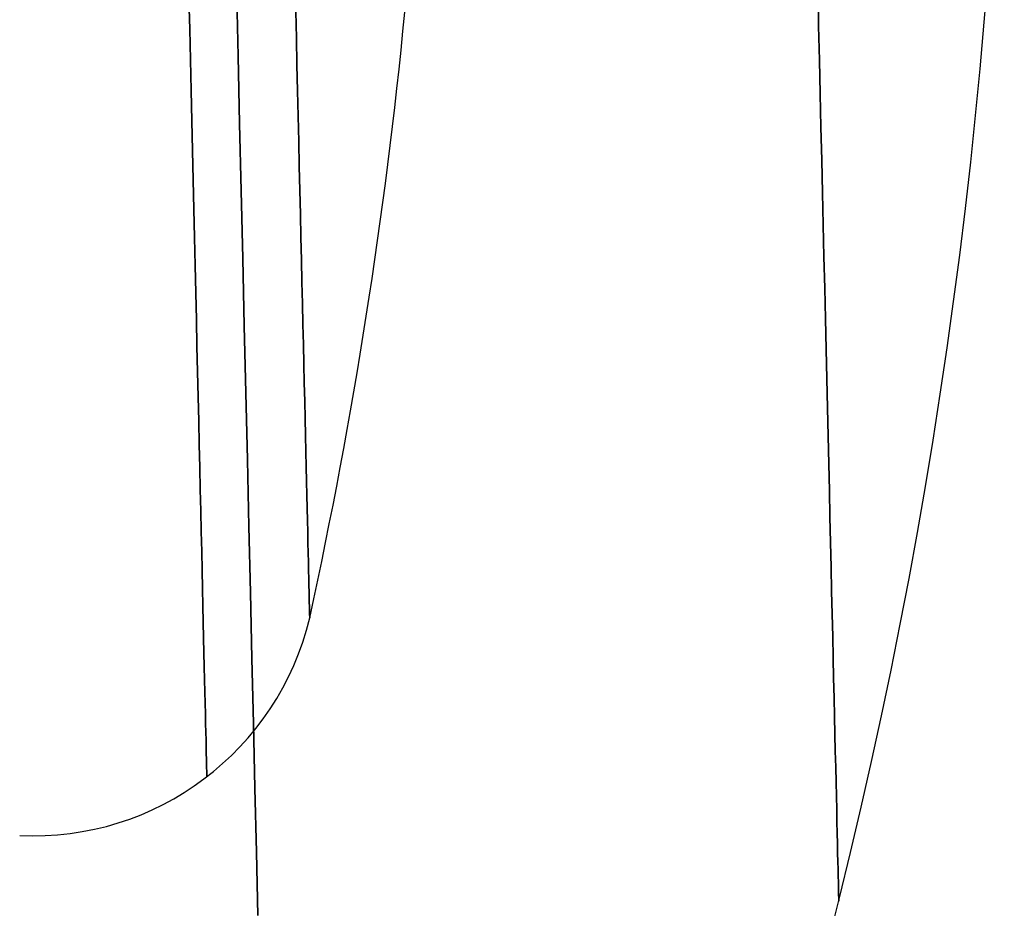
# Model space of a CAD drawing. Extents: x 35624 to 36541, y 4015 to 4839.
# Tile 147 of 150: x 36507 to 36541, y 4621 to 4652. Entities that reach past the tile are written whole.
import ezdxf

# ---------------------------------------------------------------- set-up
doc = ezdxf.new("R2010")
doc.units = 0
doc.layers.add('IGES_LEVEL_3', color=87, linetype='CONTINUOUS')

msp = doc.modelspace()

# ---------------------------------------------------------------- linework, layer by layer
at = {"layer": 'IGES_LEVEL_3'}
for p, q in [((36514.344, 4653.137, -19.937), (36514.398, 4650.784, -19.419)), ((36514.398, 4650.784, 175.373), (36514.344, 4653.137, 175.891)), ((36534.644, 4653.024, 30.442), (36534.671, 4651.83, 30.962)), ((36534.671, 4651.83, 124.992), (36534.644, 4653.024, 125.512)), ((36512.683, 4652.813, 34.955), (36512.708, 4651.725, 35.495)), ((36512.708, 4651.725, 120.458), (36512.683, 4652.813, 120.999)), ((36516.412, 4652.334, 114.469), (36516.434, 4651.402, 113.915)), ((36516.434, 4651.402, 42.039), (36516.412, 4652.334, 41.484)), ((36534.671, 4651.83, 30.962), (36534.698, 4650.645, 31.514)), ((36534.698, 4650.645, 124.44), (36534.671, 4651.83, 124.992)), ((36512.708, 4651.725, 35.495), (36512.733, 4650.646, 36.065)), ((36512.733, 4650.646, 119.889), (36512.708, 4651.725, 120.458)), ((36516.434, 4651.402, 113.915), (36516.455, 4650.481, 113.335)), ((36516.455, 4650.481, 42.619), (36516.434, 4651.402, 42.039)), ((36514.398, 4650.784, -19.419), (36514.453, 4648.429, -18.842)), ((36514.453, 4648.429, 174.796), (36514.398, 4650.784, 175.373)), ((36512.733, 4650.646, 36.065), (36512.757, 4649.578, 36.664)), ((36512.757, 4649.578, 119.29), (36512.733, 4650.646, 119.889)), ((36516.455, 4650.481, 113.335), (36516.476, 4649.574, 112.731)), ((36516.476, 4649.574, 43.223), (36516.455, 4650.481, 42.619)), ((36534.698, 4650.645, 31.514), (36534.725, 4649.469, 32.097)), ((36534.725, 4649.469, 123.856), (36534.698, 4650.645, 124.44)), ((36512.757, 4649.578, 36.664), (36512.782, 4648.523, 37.292)), ((36512.782, 4648.523, 118.662), (36512.757, 4649.578, 119.29)), ((36516.476, 4649.574, 112.731), (36516.496, 4648.68, 112.102)), ((36516.496, 4648.68, 43.852), (36516.476, 4649.574, 43.223)), ((36534.725, 4649.469, 32.097), (36534.752, 4648.304, 32.713)), ((36534.752, 4648.304, 123.241), (36534.725, 4649.469, 123.856)), ((36512.782, 4648.523, 37.292), (36512.805, 4647.481, 37.948)), ((36512.805, 4647.481, 118.006), (36512.782, 4648.523, 118.662)), ((36514.453, 4648.429, -18.842), (36514.507, 4646.073, -18.204)), ((36514.507, 4646.073, 174.158), (36514.453, 4648.429, 174.796)), ((36516.496, 4648.68, 112.102), (36516.517, 4647.801, 111.449)), ((36516.517, 4647.801, 44.504), (36516.496, 4648.68, 43.852)), ((36534.752, 4648.304, 32.713), (36534.779, 4647.151, 33.36)), ((36534.779, 4647.151, 122.594), (36534.752, 4648.304, 123.241)), ((36516.517, 4647.801, 111.449), (36516.536, 4646.939, 110.773)), ((36516.536, 4646.939, 45.18), (36516.517, 4647.801, 44.504)), ((36512.805, 4647.481, 37.948), (36512.829, 4646.454, 38.632)), ((36512.829, 4646.454, 117.321), (36512.805, 4647.481, 118.006)), ((36534.779, 4647.151, 33.36), (36534.805, 4646.011, 34.038)), ((36534.805, 4646.011, 121.916), (36534.779, 4647.151, 122.594)), ((36516.536, 4646.939, 110.773), (36516.556, 4646.092, 110.074)), ((36516.556, 4646.092, 45.879), (36516.536, 4646.939, 45.18)), ((36512.829, 4646.454, 38.632), (36512.852, 4645.442, 39.344)), ((36512.852, 4645.442, 116.609), (36512.829, 4646.454, 117.321)), ((36514.507, 4646.073, -18.204), (36514.561, 4643.719, -17.506)), ((36514.561, 4643.719, 173.46), (36514.507, 4646.073, 174.158)), ((36516.556, 4646.092, 110.074), (36516.575, 4645.264, 109.353)), ((36516.575, 4645.264, 46.6), (36516.556, 4646.092, 45.879)), ((36534.805, 4646.011, 34.038), (36534.831, 4644.886, 34.746)), ((36534.831, 4644.886, 121.207), (36534.805, 4646.011, 121.916)), ((36512.852, 4645.442, 39.344), (36512.875, 4644.447, 40.083)), ((36512.875, 4644.447, 115.871), (36512.852, 4645.442, 116.609)), ((36516.575, 4645.264, 109.353), (36516.593, 4644.454, 108.611)), ((36516.593, 4644.454, 47.342), (36516.575, 4645.264, 46.6)), ((36534.831, 4644.886, 34.746), (36534.856, 4643.777, 35.485)), ((36534.856, 4643.777, 120.468), (36534.831, 4644.886, 121.207)), ((36512.875, 4644.447, 40.083), (36512.898, 4643.47, 40.848)), ((36512.898, 4643.47, 115.105), (36512.875, 4644.447, 115.871)), ((36516.593, 4644.454, 108.611), (36516.612, 4643.664, 107.848)), ((36516.612, 4643.664, 48.106), (36516.593, 4644.454, 47.342)), ((36514.561, 4643.719, -17.506), (36514.615, 4641.369, -16.746)), ((36514.615, 4641.369, 172.7), (36514.561, 4643.719, 173.46)), ((36516.612, 4643.664, 107.848), (36516.629, 4642.893, 107.065)), ((36516.629, 4642.893, 48.889), (36516.612, 4643.664, 48.106)), ((36534.856, 4643.777, 35.485), (36534.881, 4642.684, 36.254)), ((36534.881, 4642.684, 119.699), (36534.856, 4643.777, 120.468)), ((36512.898, 4643.47, 40.848), (36512.92, 4642.512, 41.639)), ((36512.92, 4642.512, 114.314), (36512.898, 4643.47, 115.105)), ((36516.629, 4642.893, 107.065), (36516.647, 4642.144, 106.262)), ((36516.647, 4642.144, 49.691), (36516.629, 4642.893, 48.889)), ((36512.92, 4642.512, 41.639), (36512.941, 4641.574, 42.455)), ((36512.941, 4641.574, 113.498), (36512.92, 4642.512, 114.314)), ((36534.881, 4642.684, 36.254), (36534.906, 4641.61, 37.052)), ((36534.906, 4641.61, 118.901), (36534.881, 4642.684, 119.699)), ((36516.647, 4642.144, 106.262), (36516.663, 4641.416, 105.441)), ((36516.663, 4641.416, 50.512), (36516.647, 4642.144, 49.691)), ((36512.941, 4641.574, 42.455), (36512.962, 4640.657, 43.296)), ((36512.962, 4640.657, 112.658), (36512.941, 4641.574, 113.498)), ((36534.906, 4641.61, 37.052), (36534.93, 4640.555, 37.879)), ((36534.93, 4640.555, 118.075), (36534.906, 4641.61, 118.901)), ((36514.615, 4641.369, -16.746), (36514.669, 4639.024, -15.925)), ((36514.669, 4639.024, 171.879), (36514.615, 4641.369, 172.7)), ((36516.663, 4641.416, 105.441), (36516.679, 4640.711, 104.603)), ((36516.679, 4640.711, 51.35), (36516.663, 4641.416, 50.512)), ((36512.962, 4640.657, 43.296), (36512.983, 4639.762, 44.16)), ((36512.983, 4639.762, 111.794), (36512.962, 4640.657, 112.658)), ((36516.679, 4640.711, 104.603), (36516.695, 4640.029, 103.748)), ((36516.695, 4640.029, 52.205), (36516.679, 4640.711, 51.35)), ((36534.93, 4640.555, 37.879), (36534.954, 4639.52, 38.733)), ((36534.954, 4639.52, 117.221), (36534.93, 4640.555, 118.075)), ((36512.983, 4639.762, 44.16), (36513.003, 4638.89, 45.046)), ((36513.003, 4638.89, 110.907), (36512.983, 4639.762, 111.794)), ((36516.695, 4640.029, 103.748), (36516.71, 4639.37, 102.878)), ((36516.71, 4639.37, 53.076), (36516.695, 4640.029, 52.205)), ((36534.954, 4639.52, 38.733), (36534.977, 4638.507, 39.614)), ((36534.977, 4638.507, 116.339), (36534.954, 4639.52, 117.221)), ((36516.71, 4639.37, 102.878), (36516.725, 4638.735, 101.992)), ((36516.725, 4638.735, 53.961), (36516.71, 4639.37, 53.076)), ((36513.003, 4638.89, 45.046), (36513.022, 4638.042, 45.955)), ((36513.022, 4638.042, 109.999), (36513.003, 4638.89, 110.907)), ((36514.669, 4639.024, -15.925), (36514.722, 4636.689, -15.042)), ((36514.722, 4636.689, 170.996), (36514.669, 4639.024, 171.879)), ((36516.725, 4638.735, 101.992), (36516.739, 4638.125, 101.093)), ((36516.739, 4638.125, 54.86), (36516.725, 4638.735, 53.961)), ((36534.977, 4638.507, 39.614), (36535, 4637.517, 40.522)), ((36535, 4637.517, 115.432), (36534.977, 4638.507, 116.339)), ((36513.022, 4638.042, 45.955), (36513.041, 4637.218, 46.884)), ((36513.041, 4637.218, 109.069), (36513.022, 4638.042, 109.999)), ((36516.739, 4638.125, 101.093), (36516.752, 4637.54, 100.181)), ((36516.752, 4637.54, 55.772), (36516.739, 4638.125, 54.86)), ((36516.752, 4637.54, 100.181), (36516.765, 4636.98, 99.258)), ((36516.765, 4636.98, 56.696), (36516.752, 4637.54, 55.772)), ((36535, 4637.517, 40.522), (36535.022, 4636.55, 41.455)), ((36535.022, 4636.55, 114.498), (36535, 4637.517, 115.432)), ((36513.041, 4637.218, 46.884), (36513.06, 4636.42, 47.833)), ((36513.06, 4636.42, 108.12), (36513.041, 4637.218, 109.069)), ((36514.722, 4636.689, -15.042), (36514.776, 4634.364, -14.097)), ((36514.776, 4634.364, 170.05), (36514.722, 4636.689, 170.996)), ((36516.765, 4636.98, 99.258), (36516.777, 4636.446, 98.323)), ((36516.777, 4636.446, 57.63), (36516.765, 4636.98, 56.696)), ((36513.06, 4636.42, 47.833), (36513.077, 4635.647, 48.801)), ((36513.077, 4635.647, 107.153), (36513.06, 4636.42, 108.12)), ((36516.777, 4636.446, 98.323), (36516.789, 4635.938, 97.379)), ((36516.789, 4635.938, 58.574), (36516.777, 4636.446, 57.63)), ((36535.022, 4636.55, 41.455), (36535.044, 4635.609, 42.413)), ((36535.044, 4635.609, 113.541), (36535.022, 4636.55, 114.498)), ((36513.077, 4635.647, 48.801), (36513.095, 4634.902, 49.787)), ((36513.095, 4634.902, 106.167), (36513.077, 4635.647, 107.153)), ((36516.789, 4635.938, 97.379), (36516.8, 4635.456, 96.427)), ((36516.8, 4635.456, 59.527), (36516.789, 4635.938, 58.574)), ((36516.8, 4635.456, 96.427), (36516.811, 4635.001, 95.466)), ((36516.811, 4635.001, 60.487), (36516.8, 4635.456, 59.527)), ((36535.044, 4635.609, 42.413), (36535.065, 4634.692, 43.394)), ((36535.065, 4634.692, 112.56), (36535.044, 4635.609, 113.541)), ((36516.811, 4635.001, 95.466), (36516.821, 4634.572, 94.499)), ((36516.821, 4634.572, 61.454), (36516.811, 4635.001, 60.487)), ((36513.095, 4634.902, 49.787), (36513.111, 4634.183, 50.789)), ((36513.111, 4634.183, 105.165), (36513.095, 4634.902, 106.167)), ((36535.065, 4634.692, 43.394), (36535.085, 4633.803, 44.397)), ((36535.085, 4633.803, 111.556), (36535.065, 4634.692, 112.56)), ((36514.776, 4634.364, -14.097), (36514.829, 4632.053, -13.09)), ((36514.829, 4632.053, 169.043), (36514.776, 4634.364, 170.05)), ((36516.821, 4634.572, 94.499), (36516.83, 4634.169, 93.527)), ((36516.83, 4634.169, 62.427), (36516.821, 4634.572, 61.454)), ((36513.111, 4634.183, 50.789), (36513.127, 4633.493, 51.807)), ((36513.127, 4633.493, 104.147), (36513.111, 4634.183, 105.165)), ((36516.83, 4634.169, 93.527), (36516.838, 4633.792, 92.549)), ((36516.838, 4633.792, 63.404), (36516.83, 4634.169, 62.427)), ((36516.838, 4633.792, 92.549), (36516.846, 4633.442, 91.569)), ((36516.846, 4633.442, 64.385), (36516.838, 4633.792, 63.404)), ((36535.085, 4633.803, 44.397), (36535.105, 4632.94, 45.422)), ((36535.105, 4632.94, 110.531), (36535.085, 4633.803, 111.556)), ((36513.127, 4633.493, 51.807), (36513.142, 4632.83, 52.839)), ((36513.142, 4632.83, 103.114), (36513.127, 4633.493, 104.147)), ((36516.846, 4633.442, 91.569), (36516.854, 4633.118, 90.585)), ((36516.854, 4633.118, 65.368), (36516.846, 4633.442, 64.385)), ((36516.854, 4633.118, 90.585), (36516.861, 4632.821, 89.601)), ((36516.861, 4632.821, 66.353), (36516.854, 4633.118, 65.368)), ((36535.105, 4632.94, 45.422), (36535.124, 4632.106, 46.467)), ((36535.124, 4632.106, 109.486), (36535.105, 4632.94, 110.531)), ((36513.142, 4632.83, 52.839), (36513.157, 4632.197, 53.885)), ((36513.157, 4632.197, 102.069), (36513.142, 4632.83, 103.114)), ((36516.861, 4632.821, 89.601), (36516.867, 4632.549, 88.615)), ((36516.867, 4632.549, 67.338), (36516.861, 4632.821, 66.353)), ((36516.867, 4632.549, 88.615), (36516.873, 4632.303, 87.63)), ((36516.873, 4632.303, 68.324), (36516.867, 4632.549, 67.338)), ((36513.157, 4632.197, 53.885), (36513.171, 4631.592, 54.943)), ((36513.171, 4631.592, 101.011), (36513.157, 4632.197, 102.069)), ((36516.873, 4632.303, 87.63), (36516.878, 4632.082, 86.646)), ((36516.878, 4632.082, 69.308), (36516.873, 4632.303, 68.324)), ((36514.829, 4632.053, -13.09), (36514.882, 4629.757, -12.021)), ((36514.882, 4629.757, 167.974), (36514.829, 4632.053, 169.043)), ((36516.878, 4632.082, 86.646), (36516.882, 4631.887, 85.664)), ((36516.882, 4631.887, 70.29), (36516.878, 4632.082, 69.308)), ((36516.882, 4631.887, 85.664), (36516.886, 4631.716, 84.685)), ((36516.886, 4631.716, 71.269), (36516.882, 4631.887, 70.29)), ((36535.124, 4632.106, 46.467), (36535.143, 4631.301, 47.532)), ((36535.143, 4631.301, 108.422), (36535.124, 4632.106, 109.486)), ((36513.171, 4631.592, 54.943), (36513.184, 4631.017, 56.011)), ((36513.184, 4631.017, 99.942), (36513.171, 4631.592, 101.011)), ((36516.886, 4631.716, 84.685), (36516.89, 4631.569, 83.709)), ((36516.89, 4631.569, 72.244), (36516.886, 4631.716, 71.269)), ((36516.89, 4631.569, 83.709), (36516.892, 4631.447, 82.738)), ((36516.892, 4631.447, 73.215), (36516.89, 4631.569, 72.244)), ((36516.892, 4631.447, 82.738), (36516.895, 4631.347, 81.773)), ((36516.895, 4631.347, 74.181), (36516.892, 4631.447, 73.215)), ((36516.895, 4631.347, 81.773), (36516.896, 4631.271, 80.813)), ((36516.896, 4631.271, 75.141), (36516.895, 4631.347, 74.181)), ((36516.896, 4631.271, 80.813), (36516.898, 4631.217, 79.86)), ((36516.898, 4631.217, 76.094), (36516.896, 4631.271, 75.141)), ((36516.898, 4631.217, 79.86), (36516.898, 4631.185, 78.914)), ((36516.898, 4631.185, 77.039), (36516.898, 4631.217, 76.094)), ((36516.898, 4631.185, 78.914), (36516.899, 4631.175, 77.977)), ((36516.899, 4631.175, 77.977), (36516.898, 4631.185, 77.039)), ((36535.143, 4631.301, 47.532), (36535.161, 4630.525, 48.614)), ((36535.161, 4630.525, 107.339), (36535.143, 4631.301, 108.422)), ((36513.184, 4631.017, 56.011), (36513.196, 4630.471, 57.09)), ((36513.196, 4630.471, 98.864), (36513.184, 4631.017, 99.942)), ((36535.161, 4630.525, 48.614), (36535.178, 4629.779, 49.714)), ((36535.178, 4629.779, 106.24), (36535.161, 4630.525, 107.339)), ((36513.196, 4630.471, 57.09), (36513.208, 4629.955, 58.177)), ((36513.208, 4629.955, 97.776), (36513.196, 4630.471, 98.864)), ((36513.208, 4629.955, 58.177), (36513.219, 4629.469, 59.272)), ((36513.219, 4629.469, 96.682), (36513.208, 4629.955, 97.776)), ((36513.219, 4629.469, 59.272), (36513.23, 4629.013, 60.373)), ((36513.23, 4629.013, 95.581), (36513.219, 4629.469, 96.682)), ((36514.882, 4629.757, -12.021), (36514.934, 4627.48, -10.89)), ((36514.934, 4627.48, 166.843), (36514.882, 4629.757, 167.974)), ((36535.178, 4629.779, 49.714), (36535.194, 4629.064, 50.829)), ((36535.194, 4629.064, 105.125), (36535.178, 4629.779, 106.24)), ((36513.23, 4629.013, 60.373), (36513.24, 4628.587, 61.479)), ((36513.24, 4628.587, 94.474), (36513.23, 4629.013, 95.581)), ((36535.194, 4629.064, 50.829), (36535.21, 4628.379, 51.958)), ((36535.21, 4628.379, 103.996), (36535.194, 4629.064, 105.125)), ((36513.24, 4628.587, 61.479), (36513.249, 4628.191, 62.589)), ((36513.249, 4628.191, 93.364), (36513.24, 4628.587, 94.474)), ((36513.249, 4628.191, 62.589), (36513.257, 4627.824, 63.702)), ((36513.257, 4627.824, 92.251), (36513.249, 4628.191, 93.364)), ((36535.21, 4628.379, 51.958), (36535.225, 4627.727, 53.1)), ((36535.225, 4627.727, 102.853), (36535.21, 4628.379, 103.996)), ((36513.257, 4627.824, 63.702), (36513.265, 4627.488, 64.817)), ((36513.265, 4627.488, 91.136), (36513.257, 4627.824, 92.251)), ((36535.225, 4627.727, 53.1), (36535.239, 4627.105, 54.254)), ((36535.239, 4627.105, 101.699), (36535.225, 4627.727, 102.853)), ((36513.265, 4627.488, 64.817), (36513.272, 4627.18, 65.933)), ((36513.272, 4627.18, 90.02), (36513.265, 4627.488, 91.136)), ((36514.934, 4627.48, -10.89), (36514.986, 4625.223, -9.698)), ((36514.986, 4625.223, 165.651), (36514.934, 4627.48, 166.843)), ((36513.272, 4627.18, 65.933), (36513.278, 4626.901, 67.049)), ((36513.278, 4626.901, 88.905), (36513.272, 4627.18, 90.02)), ((36535.239, 4627.105, 54.254), (36535.253, 4626.516, 55.419)), ((36535.253, 4626.516, 100.534), (36535.239, 4627.105, 101.699)), ((36513.278, 4626.901, 67.049), (36513.284, 4626.651, 68.163)), ((36513.284, 4626.651, 87.791), (36513.278, 4626.901, 88.905)), ((36513.284, 4626.651, 68.163), (36513.289, 4626.43, 69.274)), ((36513.289, 4626.43, 86.679), (36513.284, 4626.651, 87.791)), ((36513.289, 4626.43, 69.274), (36513.294, 4626.237, 70.383)), ((36513.294, 4626.237, 85.571), (36513.289, 4626.43, 86.679)), ((36535.253, 4626.516, 55.419), (36535.266, 4625.959, 56.593)), ((36535.266, 4625.959, 99.36), (36535.253, 4626.516, 100.534)), ((36513.294, 4626.237, 70.383), (36513.298, 4626.071, 71.487)), ((36513.298, 4626.071, 84.466), (36513.294, 4626.237, 85.571)), ((36513.298, 4626.071, 71.487), (36513.301, 4625.932, 72.586)), ((36513.301, 4625.932, 83.367), (36513.298, 4626.071, 84.466)), ((36513.301, 4625.932, 72.586), (36513.303, 4625.819, 73.68)), ((36513.303, 4625.819, 82.274), (36513.301, 4625.932, 83.367)), ((36513.303, 4625.819, 73.68), (36513.305, 4625.733, 74.766)), ((36513.305, 4625.733, 81.188), (36513.303, 4625.819, 82.274)), ((36513.305, 4625.733, 74.766), (36513.307, 4625.672, 75.845)), ((36513.307, 4625.672, 80.109), (36513.305, 4625.733, 81.188)), ((36513.307, 4625.672, 75.845), (36513.308, 4625.636, 76.915)), ((36513.308, 4625.636, 79.038), (36513.307, 4625.672, 80.109)), ((36535.266, 4625.959, 56.593), (36535.278, 4625.434, 57.776)), ((36535.278, 4625.434, 98.178), (36535.266, 4625.959, 99.36)), ((36513.308, 4625.636, 76.915), (36513.308, 4625.624, 77.977)), ((36513.308, 4625.624, 77.977), (36513.308, 4625.636, 79.038)), ((36535.278, 4625.434, 57.776), (36535.289, 4624.942, 58.965)), ((36535.289, 4624.942, 96.989), (36535.278, 4625.434, 98.178)), ((36514.986, 4625.223, -9.698), (36515.037, 4622.99, -8.445)), ((36515.037, 4622.99, 164.398), (36514.986, 4625.223, 165.651)), ((36535.289, 4624.942, 58.965), (36535.3, 4624.481, 60.16)), ((36535.3, 4624.481, 95.794), (36535.289, 4624.942, 96.989)), ((36535.3, 4624.481, 60.16), (36535.309, 4624.053, 61.359)), ((36535.309, 4624.053, 94.595), (36535.3, 4624.481, 95.794)), ((36535.309, 4624.053, 61.359), (36535.318, 4623.658, 62.561)), ((36535.318, 4623.658, 93.393), (36535.309, 4624.053, 94.595)), ((36535.318, 4623.658, 62.561), (36535.327, 4623.294, 63.765)), ((36535.327, 4623.294, 92.189), (36535.318, 4623.658, 93.393)), ((36535.327, 4623.294, 63.765), (36535.334, 4622.961, 64.97)), ((36535.334, 4622.961, 90.984), (36535.327, 4623.294, 92.189)), ((36515.037, 4622.99, -8.445), (36515.088, 4620.782, -7.131)), ((36515.088, 4620.782, 163.085), (36515.037, 4622.99, 164.398)), ((36535.334, 4622.961, 64.97), (36535.341, 4622.661, 66.175)), ((36535.341, 4622.661, 89.779), (36535.334, 4622.961, 90.984)), ((36535.341, 4622.661, 66.175), (36535.348, 4622.391, 67.378)), ((36535.348, 4622.391, 88.576), (36535.341, 4622.661, 89.779)), ((36535.348, 4622.391, 67.378), (36535.353, 4622.152, 68.578)), ((36535.353, 4622.152, 87.375), (36535.348, 4622.391, 88.576)), ((36535.353, 4622.152, 68.578), (36535.358, 4621.943, 69.776)), ((36535.358, 4621.943, 86.178), (36535.353, 4622.152, 87.375)), ((36535.358, 4621.943, 69.776), (36535.362, 4621.764, 70.968)), ((36535.362, 4621.764, 84.985), (36535.358, 4621.943, 86.178)), ((36535.362, 4621.764, 70.968), (36535.365, 4621.614, 72.155)), ((36535.365, 4621.614, 83.798), (36535.362, 4621.764, 84.985)), ((36535.365, 4621.614, 72.155), (36535.368, 4621.492, 73.336)), ((36535.368, 4621.492, 82.618), (36535.365, 4621.614, 83.798)), ((36535.368, 4621.492, 73.336), (36535.37, 4621.399, 74.509)), ((36535.37, 4621.399, 81.444), (36535.368, 4621.492, 82.618)), ((36535.37, 4621.399, 74.509), (36535.372, 4621.333, 75.674)), ((36535.372, 4621.333, 80.279), (36535.37, 4621.399, 81.444)), ((36535.372, 4621.333, 75.674), (36535.373, 4621.294, 76.83)), ((36535.373, 4621.294, 79.123), (36535.372, 4621.333, 80.279)), ((36535.373, 4621.294, 76.83), (36535.373, 4621.281, 77.977)), ((36535.373, 4621.281, 77.977), (36535.373, 4621.294, 79.123))]:
    msp.add_line(p, q, dxfattribs=at)
for centre, radius, start, end in [((36341.817, 4669.523, 77.977), 179.232, 347.64559, 1.33609), ((36345.689, 4668.466, 77.977), 195.465, 330.72482, 1.40596), ((36507.253, 4633.478, 77.977), 9.917, 267.2233, 346.5709)]:
    msp.add_arc(centre, radius, start, end, dxfattribs=at)

doc.saveas('drawing.dxf')
